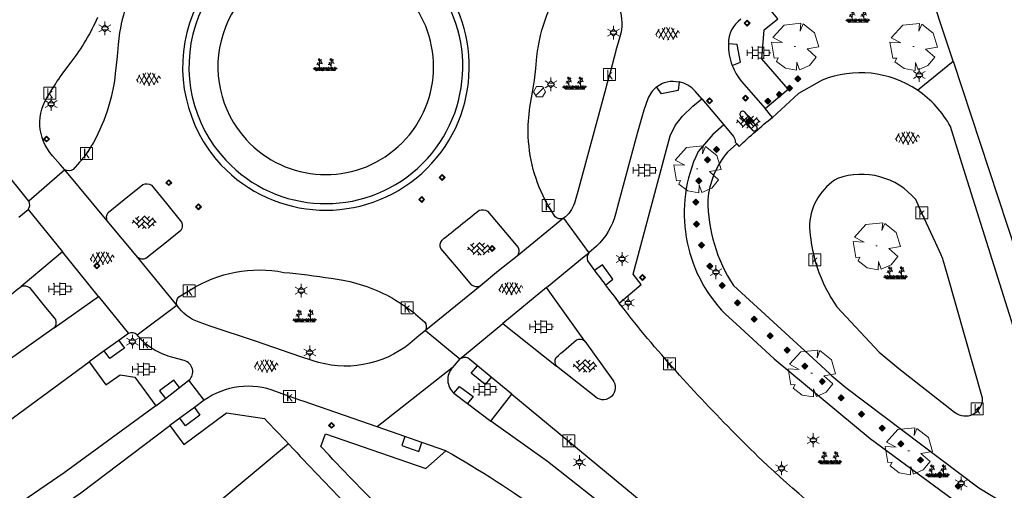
# Model space of a CAD drawing. Header units: metres. Extents: x 100797 to 101486, y 431104 to 431509.
# Tile 18 of 35: x 101197 to 101279, y 431263 to 431302. Entities that reach past the tile are written whole.
import ezdxf

# ---------------------------------------------------------------- set-up
doc = ezdxf.new("R2010")
doc.units = ezdxf.units.M
doc.layers.get('0').update_dxf_attribs({"linetype": 'CONTINUOUS'})
for name, color, linetype, true_color in [('BAR_BGT_LICHTMASTEN', 7, 'CONTINUOUS', 0x707070), ('BAR_BGT_PUNTSYMBOLEN', 7, 'CONTINUOUS', 0x707070), ('BAR_BGT_SYMBOLEN', 7, 'CONTINUOUS', 0x707070), ('BAR_TOPO', 7, 'CONTINUOUS', 0x707070), ('BAR_WEGEN', 7, 'CONTINUOUS', 0x707070), ('BOR_BOMEN (vaste grootte)', 7, 'CONTINUOUS', 0x707070), ('BOR_LICHTMASTEN', 7, 'CONTINUOUS', 0x707070), ('BOR_RIOOLPUTTEN', 7, 'CONTINUOUS', 0x707070), ('BOR_VERKEERSBORD', 7, 'CONTINUOUS', 0x707070)]:
    doc.layers.add(name, color=color, linetype=linetype, true_color=true_color)

# ---------------------------------------------------------------- blocks, each defined once
blk = doc.blocks.new('inspectieput_1', base_point=(100953.43, 431263.36))
at = {"color": 8, "lineweight": 0, "true_color": 0x707070}
for points in [[(100953.93, 431263.36), (100953.68, 431263.793), (100953.18, 431263.793), (100952.93, 431263.36), (100953.18, 431262.927), (100953.68, 431262.927), (100953.93, 431263.36)], [(100953.076, 431263.006), (100953.784, 431263.714)]]:
    blk.add_lwpolyline(points, dxfattribs=at)
blk = doc.blocks.new('lichtmast_1', base_point=(101313.152, 431373.608))
at = {"color": 8, "lineweight": 0, "true_color": 0x707070}
for points in [[(101312.902, 431373.752), (101312.652, 431373.896)], [(101313.441, 431373.608), (101313.152, 431373.896), (101312.864, 431373.608), (101313.152, 431373.319), (101313.441, 431373.608)], [(101313.152, 431373.896), (101313.152, 431374.185)], [(101313.402, 431373.752), (101313.652, 431373.896)], [(101312.902, 431373.463), (101312.652, 431373.319)], [(101312.887, 431373.722), (101313.418, 431373.722)], [(101312.887, 431373.494), (101313.418, 431373.494)], [(101313.152, 431373.319), (101313.152, 431373.03)], [(101313.402, 431373.463), (101313.652, 431373.319)]]:
    blk.add_lwpolyline(points, dxfattribs=at)
blk = doc.blocks.new('boom_5', base_point=(101195.652, 431331.719))
at = {"color": 8, "lineweight": 0, "true_color": 0x707070}
for points in [[(101196.164, 431333.653), (101194.752, 431333.505), (101193.794, 431332.459)], [(101196.164, 431333.653), (101196.105, 431332.993), (101196.339, 431333.598)], [(101197.651, 431331.668), (101197.306, 431332.844), (101196.339, 431333.598)], [(101193.684, 431332.075), (101194.607, 431332.031), (101193.794, 431332.459)], [(101193.684, 431332.075), (101193.91, 431330.737)], [(101195.712, 431331.719), (101195.592, 431331.719), (101195.712, 431331.719)], [(101197.651, 431331.668), (101196.67, 431331.501), (101197.437, 431330.818)], [(101194.104, 431330.453), (101194.261, 431330.759), (101193.91, 431330.737)], [(101194.104, 431330.453), (101194.861, 431329.883), (101195.795, 431329.724)], [(101196.046, 431329.758), (101195.819, 431330.396), (101195.795, 431329.724)], [(101196.046, 431329.759), (101196.864, 431330.128), (101197.437, 431330.818)]]:
    blk.add_lwpolyline(points, dxfattribs=at)
blk = doc.blocks.new('verkeersbord_1', base_point=(101107.644, 431195.477))
at = {"true_color": 0x707070, "transparency": 33554687}
h = blk.add_hatch(color=8, dxfattribs=at)
h.paths.add_polyline_path([(101107.894, 431195.477), (101107.644, 431195.727), (101107.394, 431195.477), (101107.644, 431195.227)])
h.paths.add_polyline_path([(101107.465, 431195.477), (101107.644, 431195.655), (101107.822, 431195.477), (101107.644, 431195.298)], flags=0)
at = {"color": 8, "lineweight": 0, "true_color": 0x707070}
for points in [[(101107.894, 431195.477), (101107.644, 431195.727), (101107.394, 431195.477), (101107.644, 431195.227), (101107.894, 431195.477)], [(101107.822, 431195.477), (101107.644, 431195.655), (101107.465, 431195.477), (101107.644, 431195.298), (101107.822, 431195.477)]]:
    blk.add_lwpolyline(points, dxfattribs=at)
blk = doc.blocks.new('afsluitpaal_1', base_point=(101287.419, 431391.834))
at = {"true_color": 0x707070, "transparency": 33554687}
blk.add_hatch(color=8, dxfattribs=at).paths.add_polyline_path([(101287.169, 431391.834), (101287.419, 431392.084), (101287.669, 431391.834), (101287.419, 431391.584)])
at = {"color": 8, "lineweight": 0, "true_color": 0x707070}
blk.add_lwpolyline([(101287.669, 431391.834), (101287.419, 431392.084), (101287.169, 431391.834), (101287.419, 431391.584), (101287.669, 431391.834)], dxfattribs=at)
blk = doc.blocks.new('beplanting_1', base_point=(101316.768, 431360.678))
at = {"color": 8, "lineweight": 0, "true_color": 0x707070}
for points in [[(101316.001, 431360.341), (101315.92, 431360.641)], [(101316.15, 431360.869), (101315.991, 431360.849)], [(101316.001, 431360.341), (101316.063, 431360.648)], [(101316.244, 431360.343), (101316.247, 431360.729), (101316.053, 431361.01)], [(101316.121, 431360.911), (101316.163, 431361.035)], [(101316.221, 431361.216), (101316.134, 431361.214)], [(101316.245, 431361.178), (101316.141, 431361.332)], [(101316.182, 431361.271), (101316.189, 431361.312)], [(101316.25, 431360.732), (101316.243, 431361.377)], [(101316.246, 431361.119), (101316.426, 431361.295)], [(101316.248, 431360.929), (101316.462, 431361.061)], [(101316.493, 431360.345), (101316.288, 431360.616)], [(101316.336, 431361.207), (101316.319, 431361.276)], [(101316.355, 431360.995), (101316.499, 431360.933)], [(101316.369, 431361.24), (101316.442, 431361.23)], [(101316.399, 431361.022), (101316.397, 431361.156)], [(101316.493, 431360.345), (101316.412, 431360.644)], [(101316.493, 431360.345), (101316.556, 431360.652)], [(101316.949, 431360.348), (101316.743, 431360.619)], [(101316.949, 431360.348), (101316.867, 431360.648)], [(101316.949, 431360.348), (101317.011, 431360.655)], [(101317.121, 431360.876), (101316.962, 431360.856)], [(101317.216, 431360.35), (101317.218, 431360.736), (101317.025, 431361.017)], [(101317.092, 431360.919), (101317.134, 431361.043)], [(101317.192, 431361.223), (101317.105, 431361.221)], [(101317.217, 431361.185), (101317.113, 431361.339)], [(101317.153, 431361.278), (101317.161, 431361.32)], [(101317.222, 431360.739), (101317.214, 431361.384)], [(101317.217, 431361.126), (101317.397, 431361.302)], [(101317.22, 431360.936), (101317.434, 431361.068)], [(101317.457, 431360.352), (101317.252, 431360.623)], [(101317.307, 431361.214), (101317.291, 431361.283)], [(101317.327, 431361.002), (101317.471, 431360.94)], [(101317.341, 431361.247), (101317.414, 431361.238)], [(101317.371, 431361.029), (101317.368, 431361.163)], [(101317.457, 431360.352), (101317.375, 431360.651)], [(101317.457, 431360.352), (101317.519, 431360.659)], [(101317.457, 431360.352), (101317.636, 431360.616)], [(101316.001, 431360.341), (101315.726, 431360.524)], [(101316.001, 431360.341), (101315.796, 431360.612)], [(101315.937, 431360.341), (101317.6, 431360.353)], [(101316.001, 431360.341), (101316.18, 431360.605)], [(101316.001, 431360.341), (101316.271, 431360.54)], [(101316.493, 431360.345), (101316.219, 431360.528)], [(101316.493, 431360.345), (101316.672, 431360.608)], [(101316.493, 431360.345), (101316.763, 431360.544)], [(101316.949, 431360.348), (101316.674, 431360.531)], [(101316.949, 431360.348), (101317.128, 431360.612)], [(101316.949, 431360.348), (101317.218, 431360.547)], [(101317.457, 431360.352), (101317.182, 431360.535)], [(101317.457, 431360.352), (101317.726, 431360.551)]]:
    blk.add_lwpolyline(points, dxfattribs=at)
blk = doc.blocks.new('asfalt_1', base_point=(101306.476, 431386.765))
at = {"color": 8, "lineweight": 0, "true_color": 0x707070}
for points in [[(101305.461, 431386.662), (101305.733, 431387.134)], [(101306.121, 431386.264), (101305.649, 431387.083)], [(101305.719, 431386.4), (101306.225, 431387.277)], [(101306.545, 431386.238), (101305.974, 431387.228)], [(101306.057, 431386.277), (101306.636, 431387.28)], [(101306.92, 431386.298), (101306.349, 431387.287)], [(101306.443, 431386.236), (101307.001, 431387.202)], [(101307.245, 431386.445), (101306.774, 431387.261)], [(101306.883, 431386.288), (101307.311, 431387.029)], [(101307.445, 431386.808), (101307.324, 431387.017)], [(101305.575, 431386.501), (101305.445, 431386.726)]]:
    blk.add_lwpolyline(points, dxfattribs=at)
blk = doc.blocks.new('betonstraatstenen_1', base_point=(101286.795, 431176.56))
at = {"color": 8, "lineweight": 0, "true_color": 0x707070}
for points in [[(101286.048, 431176.867), (101286.355, 431176.56)], [(101286.135, 431176.34), (101286.795, 431177)], [(101286.135, 431176.78), (101286.33, 431176.976)], [(101286.765, 431177.03), (101287.235, 431176.56)], [(101287.015, 431176.78), (101287.211, 431176.976)], [(101287.015, 431176.34), (101287.525, 431176.85)], [(101285.776, 431176.421), (101285.915, 431176.56)], [(101285.815, 431176.66), (101286.355, 431176.12)], [(101286.269, 431176.034), (101286.795, 431176.56)], [(101286.575, 431176.78), (101287.235, 431176.12)], [(101286.575, 431176.34), (101286.944, 431175.971)], [(101286.642, 431175.967), (101286.795, 431176.12)], [(101287.109, 431175.993), (101287.675, 431176.56)], [(101287.455, 431176.78), (101287.776, 431176.459)], [(101287.455, 431176.34), (101287.601, 431176.194)]]:
    blk.add_lwpolyline(points, dxfattribs=at)
blk = doc.blocks.new('tegels_1', base_point=(101313.553, 431423.17))
at = {"color": 8, "lineweight": 0, "true_color": 0x707070}
for points in [[(101312.601, 431423.402), (101312.626, 431423.402)], [(101312.626, 431422.912), (101312.626, 431423.428)], [(101312.985, 431423.633), (101313.089, 431423.633)], [(101313.089, 431422.676), (101313.089, 431423.664)], [(101313.089, 431423.402), (101313.553, 431423.402)], [(101313.553, 431422.619), (101313.553, 431423.721)], [(101313.553, 431423.633), (101314.016, 431423.633)], [(101314.016, 431422.676), (101314.016, 431423.664)], [(101314.016, 431423.402), (101314.479, 431423.402)], [(101314.479, 431422.912), (101314.479, 431423.428)], [(101312.601, 431422.938), (101312.626, 431422.938)], [(101312.626, 431423.17), (101313.089, 431423.17)], [(101312.985, 431422.707), (101313.089, 431422.707)], [(101313.089, 431422.938), (101313.553, 431422.938)], [(101313.553, 431423.17), (101314.016, 431423.17)], [(101313.553, 431422.707), (101314.016, 431422.707)], [(101314.016, 431422.938), (101314.479, 431422.938)], [(101314.479, 431423.17), (101314.601, 431423.17)]]:
    blk.add_lwpolyline(points, dxfattribs=at)
blk = doc.blocks.new('kolk-symbool_1', base_point=(101288.593, 431172.129))
at = {"true_color": 0x707070, "transparency": 33554687}
h = blk.add_hatch(color=8, dxfattribs=at)
h.paths.add_polyline_path([(101288.624, 431172.081), (101288.846, 431172.296), (101288.718, 431172.296), (101288.486, 431172.06), (101288.555, 431172.013), (101288.747, 431171.716), (101288.868, 431171.716)])
h.paths.add_polyline_path([(101288.555, 431172.013), (101288.486, 431172.06), (101288.486, 431172.516), (101288.388, 431172.516), (101288.388, 431171.716), (101288.486, 431171.716), (101288.486, 431171.946)], flags=0)
at = {"color": 8, "lineweight": 0, "true_color": 0x707070}
blk.add_lwpolyline([(101288.092, 431172.617), (101289.092, 431172.617), (101289.092, 431171.617), (101288.092, 431171.617), (101288.092, 431172.617)], dxfattribs=at)
blk = doc.blocks.new('afsluitpaal_51', base_point=(101292.344, 431189.493))
at = {"true_color": 0x707070, "transparency": 33554687}
blk.add_hatch(color=8, dxfattribs=at).paths.add_polyline_path([(101292.094, 431189.493), (101292.344, 431189.743), (101292.594, 431189.493), (101292.344, 431189.243)])
at = {"color": 8, "lineweight": 0, "true_color": 0x707070}
blk.add_lwpolyline([(101292.594, 431189.493), (101292.344, 431189.743), (101292.094, 431189.493), (101292.344, 431189.243), (101292.594, 431189.493)], dxfattribs=at)
blk = doc.blocks.new('verkeersbord_2', base_point=(101289.838, 431190.765))
at = {"true_color": 0x707070, "transparency": 33554687}
h = blk.add_hatch(color=8, dxfattribs=at)
h.paths.add_polyline_path([(101290.088, 431190.765), (101289.838, 431191.015), (101289.588, 431190.765), (101289.838, 431190.515)])
h.paths.add_polyline_path([(101289.659, 431190.765), (101289.838, 431190.944), (101290.017, 431190.765), (101289.838, 431190.586)], flags=0)
at = {"color": 8, "lineweight": 0, "true_color": 0x707070}
for points in [[(101290.088, 431190.765), (101289.838, 431191.015), (101289.588, 431190.765), (101289.838, 431190.515), (101290.088, 431190.765)], [(101290.017, 431190.765), (101289.838, 431190.944), (101289.659, 431190.765), (101289.838, 431190.586), (101290.017, 431190.765)]]:
    blk.add_lwpolyline(points, dxfattribs=at)
blk = doc.blocks.new('lichtmast_2', base_point=(101212.501, 431404.652))
at = {"color": 8, "lineweight": 0, "true_color": 0x707070}
for points in [[(101212.501, 431404.941), (101212.501, 431405.229)], [(101212.251, 431404.796), (101212.001, 431404.941)], [(101212.251, 431404.508), (101212.001, 431404.363)], [(101212.79, 431404.652), (101212.501, 431404.941), (101212.212, 431404.652), (101212.501, 431404.363), (101212.79, 431404.652)], [(101212.236, 431404.766), (101212.766, 431404.766)], [(101212.236, 431404.538), (101212.766, 431404.538)], [(101212.501, 431404.363), (101212.501, 431404.075)], [(101212.751, 431404.796), (101213.001, 431404.941)], [(101212.751, 431404.508), (101213.001, 431404.363)]]:
    blk.add_lwpolyline(points, dxfattribs=at)

msp = doc.modelspace()

# ---------------------------------------------------------------- linework, layer by layer
at = {"layer": 'BAR_TOPO', "ltscale": 0.01, "flags": 128}
for points in [[(101235.14, 431318.231, -0.258172), (101235.072, 431317.534), (101234.422, 431317.053, -0.027261), (101233.351, 431316.442, -0.017533), (101232.678, 431316.132, -0.151726), (101225.711, 431315.445), (101224.707, 431315.612, 0.061369), (101220.731, 431315.64, 0.016651), (101219.285, 431315.432, 0.011779), (101218.29, 431315.23, 0.099594), (101211.183, 431311.702, 0.08973), (101207.343, 431307.138, 0.044442), (101205.943, 431303.99, 0.039021), (101205.198, 431301.088), (101205.075, 431300.089), (101204.987, 431299.099), (101204.881, 431298.097), (101204.876, 431298.097, -0.109157), (101203.001, 431291.894, -0.032133), (101202.34, 431290.852, -0.020537), (101201.848, 431290.233), (101201.317, 431289.631, -0.282519), (101200.609, 431289.613)], [(101242.375, 431285.544, -0.287672), (101241.677, 431285.673), (101241.133, 431286.523), (101241.076, 431286.622), (101241.019, 431286.722, -0.124668), (101239.406, 431292.764, -0.043654), (101239.594, 431295.146), (101239.766, 431296.111), (101239.927, 431297.108), (101240.051, 431298.094), (101240.142, 431299.095, -0.142815), (101242.739, 431305.617, -0.01951), (101243.308, 431306.382, -0.015473), (101243.82, 431306.977, -0.201429), (101244.525, 431307.011)], [(101244.525, 431307.011), (101244.992, 431306.544), (101245.333, 431306.176), (101245.99, 431305.416, -0.100272), (101246.752, 431304.042), (101247.063, 431303.095, -0.142307), (101247.084, 431300.741), (101246.811, 431299.784), (101246.236, 431297.641), (101245.974, 431296.676), (101245.911, 431296.444), (101243.558, 431287.78), (101243.272, 431286.807, -0.159237), (101242.375, 431285.544)], [(101200.609, 431289.613), (101200.232, 431290.035), (101199.587, 431290.785, -0.355414), (101199.298, 431295.931), (101199.358, 431296.032), (101199.419, 431296.133, -0.019708), (101200.53, 431297.811), (101201.146, 431298.617, 0.063979), (101203.367, 431302.383, 0.013213)], [(101257.218, 431302.204, 0.244464), (101256.164, 431300.158)], [(101256.164, 431300.158, 0.092542), (101256.49, 431298.341)], [(101256.49, 431298.341, 0.078509), (101257.262, 431296.988), (101259.243, 431294.732)], [(101271.991, 431296.273, 0.248278), (101264.021, 431297.107), (101262.035, 431295.978), (101259.853, 431293.995)], [(101250.153, 431296.552, 0.143816), (101249.431, 431295.536), (101249.08, 431294.585), (101248.801, 431293.609), (101248.54, 431292.641), (101246.978, 431286.844), (101246.723, 431285.891, -0.138679), (101245.131, 431283.222), (101244.492, 431282.665)], [(101250.153, 431296.552, -0.232339), (101252.051, 431296.957)], [(101253.932, 431295.553), (101253.396, 431296.186, 0.158653), (101252.051, 431296.957)], [(101286.445, 431263.782, -0.098756), (101282.25, 431269.422), (101275.721, 431290.162), (101274.759, 431293.219, 0.121494), (101271.991, 431296.273)], [(101256.871, 431291.79), (101257.075, 431291.565, -0.022277), (101259.853, 431293.995)], [(101255.785, 431293.365), (101254.87, 431292.55), (101253.624, 431291.123, 0.314971), (101255.923, 431277.525), (101256.824, 431276.699), (101259.994, 431273.791), (101268.039, 431267.12), (101277.849, 431259.902, -0.080584), (101284.973, 431251.812), (101290.197, 431247.401), (101304.336, 431239.099), (101307.017, 431237.67, 0.00832), (101312.775, 431235.1)], [(101255.785, 431293.365), (101256.599, 431292.391, -0.148944), (101256.748, 431291.926), (101256.871, 431291.79)], [(101256.871, 431291.79), (101256.094, 431291.086, 0.153195), (101254.442, 431287.094, 0.145158), (101256.586, 431279.914), (101263.897, 431273.217), (101264.663, 431272.516, 0.012859), (101266.01, 431271.379), (101267.589, 431270.187), (101277.141, 431262.977), (101279.261, 431261.701, -0.102891), (101282.15, 431258.992), (101283.451, 431256.637)], [(101204.169, 431285.338, -0.269176), (101204.247, 431286.029), (101205.592, 431287.117), (101207.156, 431288.387, -0.267147), (101207.86, 431288.307), (101209.114, 431286.776), (101210.386, 431285.222, -0.273658), (101210.324, 431284.535), (101208.975, 431283.429), (101207.408, 431282.186, -0.267158), (101206.723, 431282.257)], [(101197.54, 431286.293, 0.311459), (101197.602, 431286.98)], [(101235.39, 431279.869, -0.26675), (101234.689, 431279.948), (101233.396, 431281.478), (101232.097, 431283.005, -0.272811), (101232.192, 431283.712, -0.001408), (101235.3, 431286.222, -0.228486), (101235.987, 431286.155), (101238.564, 431283.093, -0.249378), (101238.486, 431282.387)], [(101244.492, 431282.665, 0.28329), (101244.377, 431281.977), (101244.968, 431281.168)], [(101210.001, 431278.279, -0.284785), (101210.158, 431278.978), (101210.939, 431279.441), (101211.037, 431279.504), (101211.135, 431279.567, -0.189938), (101218.953, 431281.022, -0.012862), (101222.915, 431280.531), (101223.907, 431280.364, -0.089143), (101228.308, 431278.702, -0.020143), (101229.361, 431277.998, -0.011922), (101229.973, 431277.527), (101230.744, 431276.863, -0.283615), (101230.806, 431276.158)], [(101244.968, 431281.168, 0.004213), (101245.881, 431279.954)], [(101199.731, 431276.384), (101193.926, 431272.284), (101192.368, 431271.184), (101186.253, 431266.865, -0.966492), (101184.379, 431269.168, -0.005458), (101196.946, 431279.85)], [(101196.946, 431279.85, -0.239902), (101197.646, 431279.748), (101198.885, 431278.21), (101199.819, 431277.066, -0.290407), (101199.731, 431276.384)], [(101245.881, 431279.954, 0.003388), (101247.03, 431278.454)], [(101230.806, 431276.158), (101230.291, 431275.734), (101229.51, 431275.075, -0.260273), (101221.323, 431273.654), (101220.37, 431273.962), (101216.581, 431275.252), (101212.788, 431276.519), (101211.854, 431276.855, -0.170576), (101210.001, 431278.279)], [(101312.775, 431235.1, -0.035077), (101294.754, 431241.848, -0.019498), (101284.535, 431247.003, -0.017028), (101275.949, 431252.151, -0.023095), (101267.364, 431258.153, -0.024198), (101258.993, 431265.275, -0.025353), (101249.114, 431275.826, -0.005494), (101247.03, 431278.454)], [(101206.665, 431275.803, 0.26271), (101205.953, 431275.916)], [(101211.005, 431271.985, 0.59038), (101210.613, 431273.638), (101209.644, 431273.898, -0.061628), (101208.186, 431274.488, -0.040745), (101207.529, 431274.926, -0.062617), (101206.665, 431275.803)], [(101241.778, 431273.176, -0.263999), (101241.719, 431273.869, -0.003401), (101243.456, 431275.371, -0.317169), (101244.153, 431275.262)], [(101244.153, 431275.262), (101246.487, 431272.009, -0.873868), (101245.06, 431270.566), (101241.778, 431273.176)], [(101083.381, 431127.607), (101084.762, 431132.522), (101085.834, 431135.644, -0.015833), (101094.647, 431154.319), (101098.253, 431162.564, -0.012804), (101103.476, 431172.218, -0.015518), (101112.566, 431186.82, -0.018587), (101124.799, 431204.291, -0.009386), (101134.303, 431216.013), (101136.713, 431218.847), (101143.038, 431226.284, -0.032787), (101150.416, 431233.302), (101157.811, 431239.458), (101165.564, 431245.836), (101174.211, 431252.623), (101202.655, 431273.542)], [(101235.158, 431273.206), (101234.389, 431273.841, 0.217715), (101233.691, 431273.775)], [(101233.046, 431273.031, 0.417726), (101233.183, 431270.922)], [(101226.77, 431268.079), (101220.577, 431270.231), (101220.368, 431270.304), (101219.423, 431270.632), (101218.271, 431271.047, 0.252253), (101212.273, 431270.31)], [(101238.025, 431270.829), (101252.272, 431259.061, 0.048458), (101275.012, 431243.047, 0.037508), (101293.529, 431233.977, 0.020694), (101304.297, 431229.992, 0.008022), (101308.556, 431228.688)], [(101208.222, 431269.86), (101200.551, 431264.249), (101186.966, 431254.943), (101170.951, 431243.974, 0.006836), (101161.017, 431236.642, 0.046345), (101138.113, 431213.95, 0.030027), (101118.722, 431187.896, 0.036412), (101102.684, 431160.731), (101086.917, 431126.102)], [(101209.411, 431268.192), (101210.589, 431266.608), (101214.154, 431269.271), (101217.326, 431268.781, -0.002785), (101219.33, 431266.674)], [(101307.93, 431226.475, -0.011724), (101303.597, 431227.81, -0.011059), (101293.111, 431231.978), (101284.441, 431235.681), (101278.449, 431238.798, -0.022663), (101266.072, 431246.13), (101261.367, 431249.279), (101256.861, 431252.692), (101241.03, 431265.193), (101236.282, 431268.556)], [(101088.862, 431125.255), (101104.654, 431159.809, -0.035339), (101120.483, 431186.705, -0.028229), (101139.695, 431212.449, -0.045957), (101162.39, 431234.907, -0.007924), (101176.793, 431245.369), (101188.208, 431253.176), (101201.954, 431262.579), (101209.411, 431268.192)], [(101247.67, 431246.708, -0.016112), (101241.868, 431249.506, -0.048307), (101234.13, 431254.646, -0.012968), (101227.968, 431260.36, -0.012657), (101222.735, 431265.713), (101222.047, 431266.454), (101222.436, 431267.516), (101230.83, 431264.615), (101232.52, 431266.095)], [(101219.33, 431266.674), (101219.373, 431266.629), (101219.416, 431266.583, 0.003687), (101224.321, 431261.453, 0.018184), (101232.247, 431253.871, 0.055929), (101241.37, 431247.709, 0.012027), (101247.044, 431244.923)], [(101232.52, 431266.095, -0.028897), (101240.79, 431260.769), (101241.093, 431260.531), (101254.438, 431250.029), (101259.897, 431246.034), (101266.573, 431241.346)]]:
    msp.add_lwpolyline(points, format="xyb", dxfattribs=at)
for points in [[(101213.685, 431290.029, 0.98002), (101231.556, 431306.091, 1.016151)], [(101231.125, 431305.758, 1.017967), (101214.09, 431290.401, 0.981229)], [(101229.157, 431304.279, 1.002664), (101215.783, 431292.152, 0.997805)], [(101257.562, 431294.397, 1.09077), (101257.191, 431294.106), (101258.154, 431292.96, 1.093067), (101258.515, 431293.264)], [(101272.565, 431285.564), (101272.146, 431286.472), (101271.846, 431287.122, 0.310598), (101265.311, 431288.886, 0.249398), (101262.957, 431285.061, 0.048914), (101263.283, 431282.564, 0.023041), (101263.599, 431281.439, 0.07221), (101265.245, 431278.149), (101268.804, 431274.331), (101270.424, 431272.965), (101275.106, 431269.316), (101275.139, 431269.29, 0.286441), (101276.661, 431269.154, 0.191975), (101277.366, 431269.954, 0.098562), (101277.45, 431270.503), (101274.48, 431280.887), (101274.152, 431282.032, 0.012292), (101273.963, 431282.537), (101273.516, 431283.506)]]:
    msp.add_lwpolyline(points, format="xyb", close=True, dxfattribs=at)
for points in [[(101274.988, 431298.693), (101272.541, 431306.117)], [(101259.243, 431294.732), (101261.163, 431296.355), (101258.971, 431298.887), (101259.161, 431301.312), (101260.32, 431302.24), (101259.062, 431303.732)], [(101256.49, 431298.341), (101257.181, 431298.617), (101256.914, 431300.08), (101256.164, 431300.158)], [(101271.991, 431296.273), (101274.988, 431298.693)], [(101274.988, 431298.693), (101281.019, 431280.39), (101292.686, 431272.885)], [(101252.051, 431296.957), (101251.957, 431296.23), (101250.57, 431295.951), (101250.153, 431296.552)], [(101247.03, 431278.454), (101248.862, 431280.016), (101248.182, 431280.876), (101251.293, 431292.448), (101251.707, 431293.323), (101252.313, 431294.103), (101253.196, 431294.919), (101253.932, 431295.553)], [(101253.932, 431295.553), (101255.785, 431293.365)], [(101259.853, 431293.995), (101259.243, 431294.732)], [(101197.602, 431286.98), (101195.328, 431289.783)], [(101200.609, 431289.613), (101197.602, 431286.98)], [(101204.169, 431285.338), (101200.609, 431289.613)], [(101196.753, 431285.644), (101197.54, 431286.293)], [(101197.54, 431286.293), (101200.43, 431282.729)], [(101206.723, 431282.257), (101205.445, 431283.796), (101204.169, 431285.338)], [(101242.375, 431285.544), (101238.486, 431282.387)], [(101242.375, 431285.544), (101244.492, 431282.665)], [(101200.43, 431282.729), (101196.946, 431279.85)], [(101203.446, 431279.008), (101200.43, 431282.729)], [(101238.486, 431282.387), (101236.931, 431281.141), (101235.39, 431279.869)], [(101240.939, 431279.741), (101244.106, 431282.348), (101244.492, 431282.665)], [(101210.001, 431278.279), (101206.723, 431282.257)], [(101245.881, 431279.954), (101246.506, 431280.45), (101245.626, 431281.642), (101244.968, 431281.168)], [(101235.39, 431279.869), (101230.806, 431276.158)], [(101199.731, 431276.384), (101203.446, 431279.008)], [(101203.446, 431279.008), (101205.953, 431275.916)], [(101240.939, 431279.741), (101237.295, 431276.741)], [(101244.153, 431275.262), (101240.939, 431279.741)], [(101206.665, 431275.803), (101210.001, 431278.279)], [(101233.691, 431273.775), (101234.081, 431274.096), (101237.295, 431276.741)], [(101237.295, 431276.741), (101241.778, 431273.176)], [(101205.953, 431275.916), (101205.147, 431275.328)], [(101230.806, 431276.158), (101233.691, 431273.775)], [(101205.147, 431275.328), (101205.601, 431274.684), (101205.37, 431274.52), (101204.381, 431273.816), (101203.91, 431274.454)], [(101205.147, 431275.328), (101203.91, 431274.454)], [(101203.91, 431274.454), (101202.655, 431273.542)], [(101202.655, 431273.542), (101204.06, 431271.598), (101205.248, 431272.437), (101206.488, 431272.236), (101208.222, 431269.86)], [(101233.691, 431273.775), (101233.046, 431273.031)], [(101233.046, 431273.031), (101226.77, 431268.079)], [(101236.32, 431272.24), (101235.804, 431271.639), (101234.646, 431272.594), (101235.158, 431273.206)], [(101236.32, 431272.24), (101235.158, 431273.206)], [(101210.226, 431271.37), (101209.748, 431272), (101208.546, 431271.102), (101209.03, 431270.471)], [(101210.226, 431271.37), (101211.005, 431271.985)], [(101212.273, 431270.31), (101211.005, 431271.985)], [(101238.025, 431270.829), (101236.32, 431272.24)], [(101209.03, 431270.471), (101210.226, 431271.37)], [(101233.183, 431270.922), (101233.649, 431271.475), (101234.802, 431270.624), (101234.337, 431270.036)], [(101233.183, 431270.922), (101234.337, 431270.036)], [(101236.282, 431268.556), (101238.025, 431270.829)], [(101208.222, 431269.86), (101209.03, 431270.471)], [(101212.273, 431270.31), (101211.465, 431269.717)], [(101234.337, 431270.036), (101236.282, 431268.556)], [(101211.465, 431269.717), (101211.925, 431269.064), (101210.721, 431268.168), (101210.251, 431268.809)], [(101211.465, 431269.717), (101210.251, 431268.809)], [(101210.251, 431268.809), (101209.411, 431268.192)], [(101229.087, 431267.274), (101226.77, 431268.079)], [(101219.33, 431266.674), (101206.836, 431256.229)], [(101229.087, 431267.274), (101228.826, 431266.541), (101230.241, 431266.037), (101230.5, 431266.784)], [(101230.5, 431266.784), (101229.087, 431267.274)], [(101232.52, 431266.095), (101230.5, 431266.784)]]:
    msp.add_lwpolyline(points, dxfattribs=at)
at = {"layer": 'BAR_WEGEN', "ltscale": 0.01, "flags": 128}
for points in [[(101235.14, 431318.231, -0.258172), (101235.072, 431317.534), (101234.422, 431317.053, -0.027261), (101233.351, 431316.442, -0.017533), (101232.678, 431316.132, -0.151726), (101225.711, 431315.445), (101224.707, 431315.612, 0.061369), (101220.731, 431315.64, 0.016651), (101219.285, 431315.432, 0.011779), (101218.29, 431315.23, 0.099594), (101211.183, 431311.702, 0.08973), (101207.343, 431307.138, 0.044442), (101205.943, 431303.99, 0.039021), (101205.198, 431301.088), (101205.075, 431300.089), (101204.987, 431299.099), (101204.881, 431298.097), (101204.876, 431298.097, -0.109157), (101203.001, 431291.894, -0.032133), (101202.34, 431290.852, -0.020537), (101201.848, 431290.233), (101201.317, 431289.631, -0.282519), (101200.609, 431289.613)], [(101242.375, 431285.544, -0.287672), (101241.677, 431285.673), (101241.133, 431286.523), (101241.076, 431286.622), (101241.019, 431286.722, -0.124668), (101239.406, 431292.764, -0.043654), (101239.594, 431295.146), (101239.766, 431296.111), (101239.927, 431297.108), (101240.051, 431298.094), (101240.142, 431299.095, -0.142815), (101242.739, 431305.617, -0.01951), (101243.308, 431306.382, -0.015473), (101243.82, 431306.977, -0.201429), (101244.525, 431307.011)], [(101244.525, 431307.011), (101244.992, 431306.544), (101245.333, 431306.176), (101245.99, 431305.416, -0.100272), (101246.752, 431304.042), (101247.063, 431303.095, -0.142307), (101247.084, 431300.741), (101246.811, 431299.784), (101246.236, 431297.641), (101245.974, 431296.676), (101245.911, 431296.444), (101243.558, 431287.78), (101243.272, 431286.807, -0.159237), (101242.375, 431285.544)], [(101200.609, 431289.613), (101200.232, 431290.035), (101199.587, 431290.785, -0.355414), (101199.298, 431295.931), (101199.358, 431296.032), (101199.419, 431296.133, -0.019708), (101200.53, 431297.811), (101201.146, 431298.617, 0.063979), (101203.367, 431302.383, 0.013213)], [(101257.218, 431302.204, 0.244464), (101256.164, 431300.158)], [(101256.164, 431300.158, 0.092542), (101256.49, 431298.341)], [(101256.49, 431298.341, 0.078509), (101257.262, 431296.988), (101259.243, 431294.732)], [(101271.991, 431296.273, 0.248278), (101264.021, 431297.107), (101262.035, 431295.978), (101259.853, 431293.995)], [(101250.153, 431296.552, 0.143816), (101249.431, 431295.536), (101249.08, 431294.585), (101248.801, 431293.609), (101248.54, 431292.641), (101246.978, 431286.844), (101246.723, 431285.891, -0.138679), (101245.131, 431283.222), (101244.492, 431282.665)], [(101250.153, 431296.552, -0.232339), (101252.051, 431296.957)], [(101253.932, 431295.553), (101253.396, 431296.186, 0.158653), (101252.051, 431296.957)], [(101286.445, 431263.782, -0.098756), (101282.25, 431269.422), (101275.721, 431290.162), (101274.759, 431293.219, 0.121494), (101271.991, 431296.273)], [(101256.871, 431291.79), (101257.075, 431291.565, -0.022277), (101259.853, 431293.995)], [(101255.785, 431293.365), (101256.599, 431292.391, -0.148944), (101256.748, 431291.926), (101256.871, 431291.79)], [(101256.871, 431291.79), (101256.094, 431291.086, 0.153195), (101254.442, 431287.094, 0.145158), (101256.586, 431279.914), (101263.897, 431273.217), (101264.663, 431272.516, 0.012859), (101266.01, 431271.379), (101267.589, 431270.187), (101277.141, 431262.977), (101279.261, 431261.701, -0.102891), (101282.15, 431258.992), (101283.451, 431256.637)], [(101204.169, 431285.338, -0.269176), (101204.247, 431286.029), (101205.592, 431287.117), (101207.156, 431288.387, -0.267147), (101207.86, 431288.307), (101209.114, 431286.776), (101210.386, 431285.222, -0.273658), (101210.324, 431284.535), (101208.975, 431283.429), (101207.408, 431282.186, -0.267158), (101206.723, 431282.257)], [(101197.54, 431286.293, 0.311459), (101197.602, 431286.98)], [(101235.39, 431279.869, -0.26675), (101234.689, 431279.948), (101233.396, 431281.478), (101232.097, 431283.005, -0.272811), (101232.192, 431283.712, -0.001408), (101235.3, 431286.222, -0.228486), (101235.987, 431286.155), (101238.564, 431283.093, -0.249378), (101238.486, 431282.387)], [(101244.492, 431282.665, 0.28329), (101244.377, 431281.977), (101244.968, 431281.168)], [(101210.001, 431278.279, -0.284785), (101210.158, 431278.978), (101210.939, 431279.441), (101211.037, 431279.504), (101211.135, 431279.567, -0.189938), (101218.953, 431281.022, -0.012862), (101222.915, 431280.531), (101223.907, 431280.364, -0.089143), (101228.308, 431278.702, -0.020143), (101229.361, 431277.998, -0.011922), (101229.973, 431277.527), (101230.744, 431276.863, -0.283615), (101230.806, 431276.158)], [(101244.968, 431281.168, 0.004213), (101245.881, 431279.954)], [(101199.731, 431276.384), (101193.926, 431272.284), (101192.368, 431271.184), (101186.253, 431266.865, -0.966492), (101184.379, 431269.168, -0.005458), (101196.946, 431279.85)], [(101196.946, 431279.85, -0.239902), (101197.646, 431279.748), (101198.885, 431278.21), (101199.819, 431277.066, -0.290407), (101199.731, 431276.384)], [(101245.881, 431279.954, 0.003388), (101247.03, 431278.454)], [(101230.806, 431276.158), (101230.291, 431275.734), (101229.51, 431275.075, -0.260273), (101221.323, 431273.654), (101220.37, 431273.962), (101216.581, 431275.252), (101212.788, 431276.519), (101211.854, 431276.855, -0.170576), (101210.001, 431278.279)], [(101312.775, 431235.1, -0.035077), (101294.754, 431241.848, -0.019498), (101284.535, 431247.003, -0.017028), (101275.949, 431252.151, -0.023095), (101267.364, 431258.153, -0.024198), (101258.993, 431265.275, -0.025353), (101249.114, 431275.826, -0.005494), (101247.03, 431278.454)], [(101206.665, 431275.803, 0.26271), (101205.953, 431275.916)], [(101211.005, 431271.985, 0.59038), (101210.613, 431273.638), (101209.644, 431273.898, -0.061628), (101208.186, 431274.488, -0.040745), (101207.529, 431274.926, -0.062617), (101206.665, 431275.803)], [(101241.778, 431273.176, -0.263999), (101241.719, 431273.869, -0.003401), (101243.456, 431275.371, -0.317169), (101244.153, 431275.262)], [(101244.153, 431275.262), (101246.487, 431272.009, -0.873868), (101245.06, 431270.566), (101241.778, 431273.176)], [(101083.381, 431127.607), (101084.762, 431132.522), (101085.834, 431135.644, -0.015833), (101094.647, 431154.319), (101098.253, 431162.564, -0.012804), (101103.476, 431172.218, -0.015518), (101112.566, 431186.82, -0.018587), (101124.799, 431204.291, -0.009386), (101134.303, 431216.013), (101136.713, 431218.847), (101143.038, 431226.284, -0.032787), (101150.416, 431233.302), (101157.811, 431239.458), (101165.564, 431245.836), (101174.211, 431252.623), (101202.655, 431273.542)], [(101235.158, 431273.206), (101234.389, 431273.841, 0.217715), (101233.691, 431273.775)], [(101233.046, 431273.031, 0.417726), (101233.183, 431270.922)], [(101226.77, 431268.079), (101220.577, 431270.231), (101220.368, 431270.304), (101219.423, 431270.632), (101218.271, 431271.047, 0.252253), (101212.273, 431270.31)], [(101238.025, 431270.829), (101252.272, 431259.061, 0.048458), (101275.012, 431243.047, 0.037508), (101293.529, 431233.977, 0.020694), (101304.297, 431229.992, 0.008022), (101308.556, 431228.688)], [(101208.222, 431269.86), (101200.551, 431264.249), (101186.966, 431254.943), (101170.951, 431243.974, 0.006836), (101161.017, 431236.642, 0.046345), (101138.113, 431213.95, 0.030027), (101118.722, 431187.896, 0.036412), (101102.684, 431160.731), (101086.917, 431126.102)], [(101209.411, 431268.192), (101210.589, 431266.608), (101214.154, 431269.271), (101217.326, 431268.781, -0.002785), (101219.33, 431266.674)], [(101307.93, 431226.475, -0.011724), (101303.597, 431227.81, -0.011059), (101293.111, 431231.978), (101284.441, 431235.681), (101278.449, 431238.798, -0.022663), (101266.072, 431246.13), (101261.367, 431249.279), (101256.861, 431252.692), (101241.03, 431265.193), (101236.282, 431268.556)], [(101088.862, 431125.255), (101104.654, 431159.809, -0.035339), (101120.483, 431186.705, -0.028229), (101139.695, 431212.449, -0.045957), (101162.39, 431234.907, -0.007924), (101176.793, 431245.369), (101188.208, 431253.176), (101201.954, 431262.579), (101209.411, 431268.192)], [(101247.67, 431246.708, -0.016112), (101241.868, 431249.506, -0.048307), (101234.13, 431254.646, -0.012968), (101227.968, 431260.36, -0.012657), (101222.735, 431265.713), (101222.047, 431266.454), (101222.436, 431267.516), (101230.83, 431264.615), (101232.52, 431266.095)], [(101219.33, 431266.674), (101219.373, 431266.629), (101219.416, 431266.583, 0.003687), (101224.321, 431261.453, 0.018184), (101232.247, 431253.871, 0.055929), (101241.37, 431247.709, 0.012027), (101247.044, 431244.923)], [(101232.52, 431266.095, -0.028897), (101240.79, 431260.769), (101241.093, 431260.531), (101254.438, 431250.029), (101259.897, 431246.034), (101266.573, 431241.346)]]:
    msp.add_lwpolyline(points, format="xyb", dxfattribs=at)
for points in [[(101213.685, 431290.029, 0.98002), (101231.556, 431306.091, 1.016151)], [(101231.125, 431305.758, 1.017967), (101214.09, 431290.401, 0.981229)], [(101229.157, 431304.279, 1.002664), (101215.783, 431292.152, 0.997805)], [(101257.562, 431294.397, 1.09077), (101257.191, 431294.106), (101258.154, 431292.96, 1.093067), (101258.515, 431293.264)], [(101272.565, 431285.564), (101272.146, 431286.472), (101271.846, 431287.122, 0.310598), (101265.311, 431288.886, 0.249398), (101262.957, 431285.061, 0.048914), (101263.283, 431282.564, 0.023041), (101263.599, 431281.439, 0.07221), (101265.245, 431278.149), (101268.804, 431274.331), (101270.424, 431272.965), (101275.106, 431269.316), (101275.139, 431269.29, 0.286441), (101276.661, 431269.154, 0.191975), (101277.366, 431269.954, 0.098562), (101277.45, 431270.503), (101274.48, 431280.887), (101274.152, 431282.032, 0.012292), (101273.963, 431282.537), (101273.516, 431283.506)]]:
    msp.add_lwpolyline(points, format="xyb", close=True, dxfattribs=at)
for points in [[(101259.243, 431294.732), (101261.163, 431296.355), (101258.971, 431298.887), (101259.161, 431301.312), (101260.32, 431302.24), (101259.062, 431303.732)], [(101256.49, 431298.341), (101257.181, 431298.617), (101256.914, 431300.08), (101256.164, 431300.158)], [(101252.051, 431296.957), (101251.957, 431296.23), (101250.57, 431295.951), (101250.153, 431296.552)], [(101247.03, 431278.454), (101248.862, 431280.016), (101248.182, 431280.876), (101251.293, 431292.448), (101251.707, 431293.323), (101252.313, 431294.103), (101253.196, 431294.919), (101253.932, 431295.553)], [(101253.932, 431295.553), (101255.785, 431293.365)], [(101259.853, 431293.995), (101259.243, 431294.732)], [(101197.602, 431286.98), (101195.328, 431289.783)], [(101200.609, 431289.613), (101197.602, 431286.98)], [(101204.169, 431285.338), (101200.609, 431289.613)], [(101196.753, 431285.644), (101197.54, 431286.293)], [(101197.54, 431286.293), (101200.43, 431282.729)], [(101206.723, 431282.257), (101205.445, 431283.796), (101204.169, 431285.338)], [(101242.375, 431285.544), (101238.486, 431282.387)], [(101242.375, 431285.544), (101244.492, 431282.665)], [(101200.43, 431282.729), (101196.946, 431279.85)], [(101203.446, 431279.008), (101200.43, 431282.729)], [(101238.486, 431282.387), (101236.931, 431281.141), (101235.39, 431279.869)], [(101240.939, 431279.741), (101244.106, 431282.348), (101244.492, 431282.665)], [(101210.001, 431278.279), (101206.723, 431282.257)], [(101245.881, 431279.954), (101246.506, 431280.45), (101245.626, 431281.642), (101244.968, 431281.168)], [(101235.39, 431279.869), (101230.806, 431276.158)], [(101199.731, 431276.384), (101203.446, 431279.008)], [(101203.446, 431279.008), (101205.953, 431275.916)], [(101240.939, 431279.741), (101237.295, 431276.741)], [(101244.153, 431275.262), (101240.939, 431279.741)], [(101206.665, 431275.803), (101210.001, 431278.279)], [(101233.691, 431273.775), (101234.081, 431274.096), (101237.295, 431276.741)], [(101237.295, 431276.741), (101241.778, 431273.176)], [(101205.953, 431275.916), (101205.147, 431275.328)], [(101230.806, 431276.158), (101233.691, 431273.775)], [(101205.147, 431275.328), (101205.601, 431274.684), (101205.37, 431274.52), (101204.381, 431273.816), (101203.91, 431274.454)], [(101205.147, 431275.328), (101203.91, 431274.454)], [(101203.91, 431274.454), (101202.655, 431273.542)], [(101202.655, 431273.542), (101204.06, 431271.598), (101205.248, 431272.437), (101206.488, 431272.236), (101208.222, 431269.86)], [(101233.691, 431273.775), (101233.046, 431273.031)], [(101233.046, 431273.031), (101226.77, 431268.079)], [(101236.32, 431272.24), (101235.804, 431271.639), (101234.646, 431272.594), (101235.158, 431273.206)], [(101236.32, 431272.24), (101235.158, 431273.206)], [(101210.226, 431271.37), (101209.748, 431272), (101208.546, 431271.102), (101209.03, 431270.471)], [(101210.226, 431271.37), (101211.005, 431271.985)], [(101212.273, 431270.31), (101211.005, 431271.985)], [(101238.025, 431270.829), (101236.32, 431272.24)], [(101209.03, 431270.471), (101210.226, 431271.37)], [(101233.183, 431270.922), (101233.649, 431271.475), (101234.802, 431270.624), (101234.337, 431270.036)], [(101233.183, 431270.922), (101234.337, 431270.036)], [(101236.282, 431268.556), (101238.025, 431270.829)], [(101208.222, 431269.86), (101209.03, 431270.471)], [(101212.273, 431270.31), (101211.465, 431269.717)], [(101234.337, 431270.036), (101236.282, 431268.556)], [(101211.465, 431269.717), (101211.925, 431269.064), (101210.721, 431268.168), (101210.251, 431268.809)], [(101211.465, 431269.717), (101210.251, 431268.809)], [(101210.251, 431268.809), (101209.411, 431268.192)], [(101229.087, 431267.274), (101226.77, 431268.079)], [(101229.087, 431267.274), (101228.826, 431266.541), (101230.241, 431266.037), (101230.5, 431266.784)], [(101230.5, 431266.784), (101229.087, 431267.274)], [(101232.52, 431266.095), (101230.5, 431266.784)]]:
    msp.add_lwpolyline(points, dxfattribs=at)

# ---------------------------------------------------------------- block references
at = {"layer": 'BAR_BGT_LICHTMASTEN'}
for p in [(101247.777, 431278.471), (101260.614, 431264.62)]:
    msp.add_blockref('lichtmast_2', p, dxfattribs=at)
at = {"layer": 'BAR_BGT_PUNTSYMBOLEN'}
for name, p in [('verkeersbord_2', (101257.729, 431301.88)), ('kolk-symbool_1', (101246.224, 431297.597)), ('afsluitpaal_51', (101261.977, 431297.219)), ('afsluitpaal_51', (101261.977, 431297.219)), ('kolk-symbool_1', (101199.353, 431296.024)), ('afsluitpaal_51', (101261.291, 431296.449)), ('afsluitpaal_51', (101261.291, 431296.449)), ('afsluitpaal_51', (101259.462, 431295.347)), ('afsluitpaal_51', (101259.462, 431295.347)), ('afsluitpaal_51', (101260.431, 431295.916)), ('afsluitpaal_51', (101260.431, 431295.916)), ('afsluitpaal_51', (101257.887, 431293.684)), ('kolk-symbool_1', (101202.429, 431290.976)), ('afsluitpaal_51', (101255.183, 431291.299)), ('afsluitpaal_51', (101254.419, 431290.436)), ('afsluitpaal_51', (101253.69, 431288.669)), ('kolk-symbool_1', (101241.076, 431286.622)), ('afsluitpaal_51', (101253.443, 431286.908)), ('kolk-symbool_1', (101272.356, 431286.018)), ('afsluitpaal_51', (101253.494, 431285.046)), ('afsluitpaal_51', (101253.918, 431283.291)), ('kolk-symbool_1', (101263.399, 431282.076)), ('afsluitpaal_51', (101254.609, 431281.545)), ('kolk-symbool_1', (101211.023, 431279.496)), ('afsluitpaal_51', (101255.651, 431279.932)), ('kolk-symbool_1', (101229.264, 431278.067)), ('afsluitpaal_51', (101256.941, 431278.477)), ('afsluitpaal_51', (101258.333, 431277.109)), ('afsluitpaal_51', (101259.663, 431275.709)), ('kolk-symbool_1', (101207.36, 431275.066)), ('afsluitpaal_51', (101261.085, 431274.517)), ('kolk-symbool_1', (101251.241, 431273.367)), ('afsluitpaal_51', (101262.568, 431273.177)), ('afsluitpaal_51', (101264.032, 431271.885)), ('kolk-symbool_1', (101219.423, 431270.632)), ('afsluitpaal_51', (101265.602, 431270.518)), ('kolk-symbool_1', (101276.99, 431269.614)), ('afsluitpaal_51', (101267.301, 431269.142)), ('afsluitpaal_51', (101269.046, 431267.973)), ('kolk-symbool_1', (101242.82, 431266.929)), ('afsluitpaal_51', (101270.607, 431266.68)), ('afsluitpaal_51', (101272.249, 431265.316)), ('afsluitpaal_51', (101273.856, 431264.065)), ('afsluitpaal_51', (101275.391, 431263.122))]:
    msp.add_blockref(name, p, dxfattribs=at)
at = {"layer": 'BAR_BGT_SYMBOLEN'}
for name, p in [('beplanting_1', (101267.045, 431302.282)), ('asfalt_1', (101251.114, 431300.995)), ('tegels_1', (101258.663, 431299.397)), ('beplanting_1', (101222.455, 431298.232)), ('asfalt_1', (101207.649, 431297.194)), ('beplanting_1', (101243.323, 431296.691)), ('afsluitpaal_1', (101261.977, 431297.219)), ('afsluitpaal_1', (101261.977, 431297.219)), ('afsluitpaal_1', (101261.291, 431296.449)), ('afsluitpaal_1', (101261.291, 431296.449)), ('afsluitpaal_1', (101259.462, 431295.347)), ('afsluitpaal_1', (101259.462, 431295.347)), ('afsluitpaal_1', (101260.431, 431295.916)), ('afsluitpaal_1', (101260.431, 431295.916)), ('betonstraatstenen_1', (101257.856, 431293.681)), ('afsluitpaal_1', (101257.887, 431293.684)), ('asfalt_1', (101271.196, 431292.262)), ('afsluitpaal_1', (101255.183, 431291.299)), ('afsluitpaal_1', (101254.419, 431290.436)), ('tegels_1', (101249.13, 431289.561)), ('afsluitpaal_1', (101253.69, 431288.669)), ('afsluitpaal_1', (101253.443, 431286.908)), ('betonstraatstenen_1', (101207.281, 431285.286)), ('afsluitpaal_1', (101253.494, 431285.046)), ('betonstraatstenen_1', (101235.333, 431283.041)), ('afsluitpaal_1', (101253.918, 431283.291)), ('asfalt_1', (101203.77, 431282.212)), ('afsluitpaal_1', (101254.609, 431281.545)), ('beplanting_1', (101270.204, 431280.81)), ('tegels_1', (101200.196, 431279.624)), ('asfalt_1', (101237.986, 431279.66)), ('afsluitpaal_1', (101255.651, 431279.932)), ('afsluitpaal_1', (101256.941, 431278.477)), ('beplanting_1', (101220.736, 431277.197)), ('afsluitpaal_1', (101258.333, 431277.109)), ('tegels_1', (101240.472, 431276.459)), ('afsluitpaal_1', (101259.663, 431275.709)), ('afsluitpaal_1', (101261.085, 431274.517)), ('tegels_1', (101207.206, 431272.911)), ('asfalt_1', (101217.519, 431273.179)), ('betonstraatstenen_1', (101244.177, 431273.248)), ('afsluitpaal_1', (101262.568, 431273.177)), ('tegels_1', (101235.771, 431271.222)), ('afsluitpaal_1', (101264.032, 431271.885)), ('afsluitpaal_1', (101265.602, 431270.518)), ('afsluitpaal_1', (101267.301, 431269.142)), ('afsluitpaal_1', (101269.046, 431267.973)), ('afsluitpaal_1', (101270.607, 431266.68)), ('beplanting_1', (101264.708, 431265.327)), ('afsluitpaal_1', (101272.249, 431265.316)), ('beplanting_1', (101273.721, 431264.232)), ('afsluitpaal_1', (101273.856, 431264.065)), ('afsluitpaal_1', (101275.391, 431263.122))]:
    msp.add_blockref(name, p, dxfattribs=at)
at = {"layer": 'BOR_BOMEN (vaste grootte)'}
for p in [(101261.734, 431299.937), (101271.663, 431299.92), (101253.557, 431289.672), (101268.572, 431283.239), (101263.138, 431272.588), (101271.262, 431266.082)]:
    msp.add_blockref('boom_5', p, dxfattribs=at)
at = {"layer": 'BOR_LICHTMASTEN'}
for p in [(101203.972, 431301.444), (101246.548, 431301.084), (101272.151, 431297.536), (101241.314, 431296.753), (101199.468, 431295.106), (101247.265, 431282.139), (101255.129, 431281.038), (101220.405, 431279.486), (101206.269, 431275.22), (101221.12, 431274.311), (101263.269, 431266.977), (101243.692, 431265.13), (101275.656, 431263.368)]:
    msp.add_blockref('lichtmast_1', p, dxfattribs=at)
at = {"layer": 'BOR_RIOOLPUTTEN'}
msp.add_blockref('inspectieput_1', (101240.36, 431296.14), dxfattribs=at)
at = {"layer": 'BOR_VERKEERSBORD'}
for p in [(101254.598, 431295.369), (101257.599, 431295.605), (101199.086, 431292.181), (101232.195, 431288.972), (101209.313, 431288.527), (101230.489, 431287.131), (101211.802, 431286.516), (101236.389, 431283.029), (101203.304, 431281.562), (101248.972, 431280.599), (101222.944, 431268.217)]:
    msp.add_blockref('verkeersbord_1', p, dxfattribs=at)

doc.saveas('drawing.dxf')
